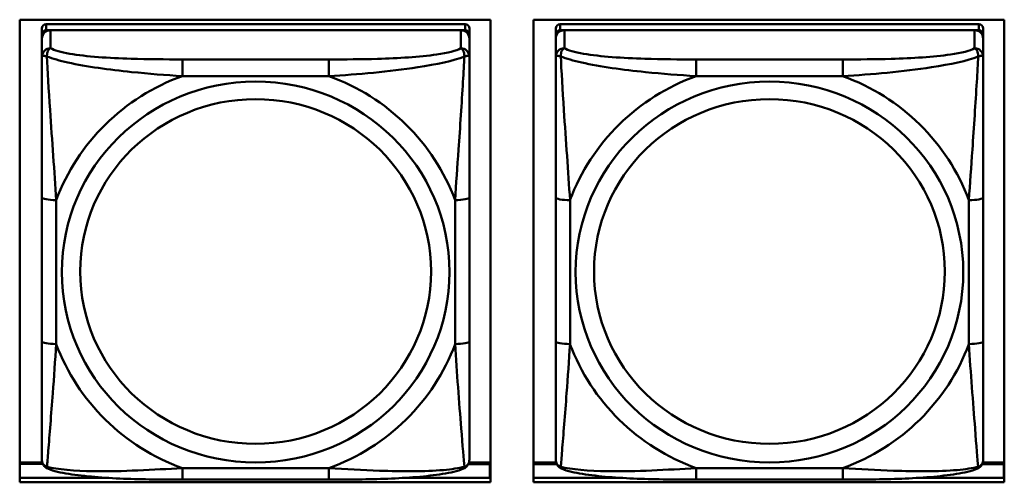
# Model space of a CAD drawing. Header units: inches. Extents: x 7.7 to 68.4, y -5.1 to 39.9.
# Tile 98 of 172: x 49.3 to 50.6, y 16.8 to 17.4. Entities that reach past the tile are written whole.
import ezdxf

# ---------------------------------------------------------------- set-up
doc = ezdxf.new("R2010")
doc.units = ezdxf.units.IN
doc.header["$MEASUREMENT"] = 0
doc.layers.add('Visible Edges(ROSSANSI)', color=7, linetype='Continuous', lineweight=50)
doc.layers.add('Visible Tangent Edges(ROSSANSI)', color=7, linetype='Continuous', lineweight=50)

msp = doc.modelspace()

# ---------------------------------------------------------------- linework, layer by layer
at = {"layer": 'Visible Edges(ROSSANSI)'}
for p, q in [((49.2861, 16.7774), (49.2861, 17.4162)), ((49.2861, 17.4162), (49.9366, 17.4162)), ((49.9366, 17.4162), (49.9366, 16.7774)), ((49.9961, 16.7774), (49.9961, 17.4162)), ((49.9961, 17.4162), (50.6466, 17.4162)), ((50.6466, 17.4162), (50.6466, 16.7774)), ((49.9015, 17.4099), (49.3228, 17.41)), ((49.3228, 17.4017), (49.9015, 17.4017)), ((49.8956, 17.4017), (49.3287, 17.4017)), ((49.9074, 17.3959), (49.9074, 17.4041)), ((50.6115, 17.4099), (50.0328, 17.4099)), ((50.0328, 17.4017), (50.6115, 17.4017)), ((50.6056, 17.4017), (50.0387, 17.4017)), ((50.6174, 17.3959), (50.6174, 17.4041)), ((49.3168, 16.8277), (49.3168, 17.3959)), ((49.3168, 17.3901), (49.3168, 16.8335)), ((49.9074, 17.3959), (49.9074, 17.3901)), ((49.9074, 17.3652), (49.9074, 17.3901)), ((50.0268, 16.8277), (50.0268, 17.3959)), ((50.0268, 17.3901), (50.0268, 16.8335)), ((50.6174, 17.3959), (50.6174, 17.3901)), ((50.6174, 17.3652), (50.6174, 17.3901)), ((49.9074, 16.9721), (49.9074, 17.1708)), ((50.6174, 16.9721), (50.6174, 17.1707)), ((49.3168, 16.8335), (49.3168, 16.836)), ((49.3168, 16.8086), (49.3168, 16.8335)), ((50.0268, 16.8335), (50.0268, 16.8359)), ((50.0268, 16.8086), (50.0268, 16.8335)), ((49.3173, 16.805), (49.2861, 16.805)), ((49.9366, 16.805), (49.9069, 16.805)), ((50.0273, 16.805), (49.9961, 16.805)), ((50.6466, 16.805), (50.6169, 16.805)), ((49.2861, 16.8028), (49.3181, 16.8028)), ((49.9061, 16.8027), (49.9359, 16.8027)), ((49.9359, 16.8027), (49.9359, 16.7837)), ((49.9366, 16.7949), (49.9359, 16.7949)), ((49.9961, 16.8027), (50.0281, 16.8027)), ((50.6161, 16.8027), (50.6459, 16.8027)), ((50.6459, 16.8027), (50.6459, 16.7837)), ((50.6466, 16.7949), (50.6459, 16.7949)), ((49.4042, 16.7838), (49.2861, 16.7838)), ((49.2861, 16.7835), (49.408, 16.7835)), ((49.9366, 16.7774), (49.2861, 16.7774)), ((49.7133, 16.7812), (49.511, 16.7812)), ((49.8164, 16.7835), (49.9366, 16.7835)), ((49.9359, 16.7837), (49.82, 16.7837)), ((49.9359, 16.7837), (49.9359, 16.7835)), ((50.1142, 16.7837), (49.9961, 16.7837)), ((49.9961, 16.7835), (50.1177, 16.7835)), ((50.6466, 16.7774), (49.9961, 16.7774)), ((50.4233, 16.7812), (50.221, 16.7812)), ((50.5267, 16.7835), (50.6466, 16.7835)), ((50.6459, 16.7837), (50.53, 16.7837)), ((50.6459, 16.7837), (50.6459, 16.7835))]:
    msp.add_line(p, q, dxfattribs=at)
for centre, major_axis, start_param, end_param in [((49.3228, 17.4042), (-0.00591, 0), 4.712366, 6.283162), ((49.3228, 17.3959), (-0.00591, 0), 4.712366, 6.283162), ((49.3287, 17.3901), (-0.0118, 0), 4.712366, 6.283162), ((49.8956, 17.3901), (0.0118, 0), 6.283162, 7.853958), ((49.9015, 17.4041), (0.00591, 0), 6.283162, 7.853958), ((49.9015, 17.3959), (0.00591, 0), 6.283162, 7.853958), ((50.0328, 17.4041), (-0.00591, 0), 4.712366, 6.283162), ((50.0328, 17.3959), (-0.00591, 0), 4.712366, 6.283162), ((50.0387, 17.3901), (-0.0118, 0), 4.712366, 6.283162), ((50.6056, 17.3901), (0.0118, 0), 6.283162, 7.853958), ((50.6115, 17.4041), (0.00591, 0), 6.283162, 7.853958), ((50.6115, 17.3959), (0.00591, 0), 6.283162, 7.853958)]:
    msp.add_ellipse(centre, major_axis=major_axis, ratio=0.981793, start_param=start_param, end_param=end_param, dxfattribs=at)
for points, knots in [([(49.9074, 17.3652), (49.9074, 17.3612), (49.9074, 17.356), (49.9074, 17.3431), (49.9074, 17.335), (49.9074, 17.3155), (49.9074, 17.3037), (49.9074, 17.2776), (49.9074, 17.2634), (49.9074, 17.235), (49.9074, 17.2208), (49.9074, 17.1947), (49.9074, 17.1826), (49.9074, 17.1708)], [-0.7963813, -0.7963813, -0.7963813, -0.7963813, -0.7327374, -0.7327374, -0.6587673, -0.6587673, -0.5649326, -0.5649326, -0.4570471, -0.4570471, -0.3491616, -0.3491616, -0.2569537, -0.2569537, -0.2569537, -0.2569537]), ([(50.6174, 17.3652), (50.6174, 17.3612), (50.6174, 17.356), (50.6174, 17.3431), (50.6174, 17.335), (50.6174, 17.3154), (50.6174, 17.3037), (50.6174, 17.2776), (50.6174, 17.2634), (50.6174, 17.235), (50.6174, 17.2208), (50.6174, 17.1946), (50.6174, 17.1826), (50.6174, 17.1707)], [-0.7963813, -0.7963813, -0.7963813, -0.7963813, -0.7327374, -0.7327374, -0.6587673, -0.6587673, -0.5649326, -0.5649326, -0.4570471, -0.4570471, -0.3491616, -0.3491616, -0.2569537, -0.2569537, -0.2569537, -0.2569537]), ([(49.9074, 16.9721), (49.9074, 16.9582), (49.9074, 16.9443), (49.9074, 16.9168), (49.9074, 16.9033), (49.9074, 16.8774), (49.9074, 16.8648), (49.9074, 16.8419), (49.9074, 16.8316), (49.9074, 16.8174), (49.9074, 16.8127), (49.9074, 16.8095), (49.9074, 16.809), (49.9074, 16.8086)], [0.2569517, 0.2569517, 0.2569517, 0.2569517, 0.3649254, 0.3649254, 0.472899, 0.472899, 0.5808726, 0.5808726, 0.6888463, 0.6888463, 0.7733641, 0.7733641, 0.7968199, 0.7968199, 0.7968199, 0.7968199]), ([(50.6174, 16.9721), (50.6174, 16.9582), (50.6174, 16.9443), (50.6174, 16.9168), (50.6174, 16.9033), (50.6174, 16.8774), (50.6174, 16.8647), (50.6174, 16.8419), (50.6174, 16.8316), (50.6174, 16.8174), (50.6174, 16.8127), (50.6174, 16.8095), (50.6174, 16.8089), (50.6174, 16.8086)], [0.2569517, 0.2569517, 0.2569517, 0.2569517, 0.3649254, 0.3649254, 0.472899, 0.472899, 0.5808726, 0.5808726, 0.6888463, 0.6888463, 0.7733641, 0.7733641, 0.7968199, 0.7968199, 0.7968199, 0.7968199]), ([(49.3249, 16.7963), (49.3238, 16.7968), (49.3227, 16.7974), (49.3208, 16.7989), (49.3199, 16.7999), (49.3185, 16.8018), (49.318, 16.8028), (49.3173, 16.8047), (49.3171, 16.8056), (49.3169, 16.8072), (49.3168, 16.808), (49.3168, 16.8086)], [0.02510758, 0.02510758, 0.02510758, 0.02510758, 0.03074015, 0.03074015, 0.03637271, 0.03637271, 0.04200527, 0.04200527, 0.04763784, 0.04763784, 0.0532704, 0.0532704, 0.0532704, 0.0532704]), ([(49.8994, 16.7963), (49.9004, 16.7967), (49.9015, 16.7974), (49.9035, 16.7989), (49.9043, 16.7999), (49.9057, 16.8018), (49.9062, 16.8028), (49.9069, 16.8047), (49.9071, 16.8056), (49.9073, 16.8072), (49.9074, 16.8079), (49.9074, 16.8086)], [0.0251072, 0.0251072, 0.0251072, 0.0251072, 0.03073932, 0.03073932, 0.03637143, 0.03637143, 0.04200355, 0.04200355, 0.04763567, 0.04763567, 0.05326779, 0.05326779, 0.05326779, 0.05326779]), ([(50.0349, 16.7963), (50.0338, 16.7967), (50.0327, 16.7974), (50.0308, 16.7989), (50.0299, 16.7999), (50.0285, 16.8018), (50.028, 16.8028), (50.0273, 16.8047), (50.0271, 16.8056), (50.0269, 16.8072), (50.0268, 16.8079), (50.0268, 16.8086)], [0.02510758, 0.02510758, 0.02510758, 0.02510758, 0.03074015, 0.03074015, 0.03637271, 0.03637271, 0.04200527, 0.04200527, 0.04763784, 0.04763784, 0.0532704, 0.0532704, 0.0532704, 0.0532704]), ([(50.6094, 16.7963), (50.6104, 16.7967), (50.6115, 16.7973), (50.6135, 16.7989), (50.6143, 16.7998), (50.6157, 16.8018), (50.6162, 16.8028), (50.6169, 16.8047), (50.6171, 16.8056), (50.6173, 16.8072), (50.6174, 16.8079), (50.6174, 16.8086)], [0.0251072, 0.0251072, 0.0251072, 0.0251072, 0.03073932, 0.03073932, 0.03637143, 0.03637143, 0.04200355, 0.04200355, 0.04763567, 0.04763567, 0.05326779, 0.05326779, 0.05326779, 0.05326779]), ([(49.511, 16.7812), (49.4974, 16.7812), (49.4838, 16.7813), (49.4565, 16.7816), (49.4429, 16.7819), (49.416, 16.783), (49.4027, 16.7837), (49.3771, 16.7859), (49.3649, 16.7872), (49.3428, 16.7908), (49.3333, 16.7928), (49.3249, 16.7963)], [0.2569517, 0.2569517, 0.2569517, 0.2569517, 0.3597049, 0.3597049, 0.4624581, 0.4624581, 0.5652113, 0.5652113, 0.6679645, 0.6679645, 0.7707177, 0.7707177, 0.7707177, 0.7707177]), ([(49.8994, 16.7963), (49.8909, 16.7928), (49.8814, 16.7908), (49.8594, 16.7872), (49.8472, 16.7858), (49.8215, 16.7837), (49.8082, 16.783), (49.7814, 16.7819), (49.7678, 16.7816), (49.7405, 16.7812), (49.7268, 16.7812), (49.7133, 16.7812)], [-0.7703503, -0.7703503, -0.7703503, -0.7703503, -0.667671, -0.667671, -0.5649917, -0.5649917, -0.4623124, -0.4623124, -0.3596331, -0.3596331, -0.2569537, -0.2569537, -0.2569537, -0.2569537]), ([(50.221, 16.7812), (50.2074, 16.7812), (50.1938, 16.7812), (50.1665, 16.7816), (50.1529, 16.7819), (50.126, 16.783), (50.1127, 16.7837), (50.0871, 16.7858), (50.0749, 16.7872), (50.0528, 16.7908), (50.0433, 16.7928), (50.0349, 16.7963)], [0.2569517, 0.2569517, 0.2569517, 0.2569517, 0.3597049, 0.3597049, 0.4624581, 0.4624581, 0.5652113, 0.5652113, 0.6679645, 0.6679645, 0.7707177, 0.7707177, 0.7707177, 0.7707177]), ([(50.6094, 16.7963), (50.6009, 16.7928), (50.5914, 16.7908), (50.5694, 16.7872), (50.5572, 16.7858), (50.5315, 16.7837), (50.5182, 16.783), (50.4914, 16.7819), (50.4778, 16.7816), (50.4505, 16.7812), (50.4368, 16.7812), (50.4233, 16.7812)], [-0.7703503, -0.7703503, -0.7703503, -0.7703503, -0.667671, -0.667671, -0.5649917, -0.5649917, -0.4623124, -0.4623124, -0.3596331, -0.3596331, -0.2569537, -0.2569537, -0.2569537, -0.2569537])]:
    msp.add_open_spline(points, degree=3, knots=knots, dxfattribs=at)
at = {"layer": 'Visible Tangent Edges(ROSSANSI)'}
for p, q in [((49.3168, 17.4042), (49.3168, 17.3959)), ((49.3228, 17.4017), (49.3228, 17.41)), ((49.3287, 17.3768), (49.3287, 17.4017)), ((49.8956, 17.4017), (49.8956, 17.3768)), ((49.9015, 17.4099), (49.9015, 17.4017)), ((50.0268, 17.4041), (50.0268, 17.3959)), ((50.0328, 17.4017), (50.0328, 17.4099)), ((50.0387, 17.3768), (50.0387, 17.4017)), ((50.6056, 17.4017), (50.6056, 17.3768)), ((50.6115, 17.4099), (50.6115, 17.4017)), ((49.3168, 17.3901), (49.3168, 17.3652)), ((50.0268, 17.3901), (50.0268, 17.3652)), ((49.7133, 17.3613), (49.511, 17.3614)), ((50.4233, 17.3613), (50.221, 17.3613)), ((49.511, 17.3383), (49.7133, 17.3383)), ((50.221, 17.3383), (50.4233, 17.3383)), ((49.3168, 17.1708), (49.3168, 16.9721)), ((50.0268, 17.1707), (50.0268, 16.9721)), ((49.3365, 16.9684), (49.3365, 17.167)), ((49.8877, 17.167), (49.8877, 16.9684)), ((50.0465, 16.9684), (50.0465, 17.167)), ((50.5977, 17.167), (50.5977, 16.9684)), ((49.7133, 16.7971), (49.511, 16.7971)), ((50.4233, 16.7971), (50.221, 16.7971))]:
    msp.add_line(p, q, dxfattribs=at)
for centre, major_axis, ratio, start_param, end_param in [((49.3287, 17.3652), (-0.0118, 0), 0.981793, 4.712366, 6.283162), ((49.8956, 17.3652), (0.0118, 0), 0.981793, 6.283162, 7.853958), ((50.0387, 17.3652), (-0.0118, 0), 0.981793, 4.712366, 6.283162), ((50.6056, 17.3652), (0.0118, 0), 0.981793, 6.283162, 7.853958), ((49.511, 17.342), (0, 0.0197), 0.00001, 4.521276, 6.092082), ((49.7133, 17.342), (0, 0.0197), 0.00001, 4.521275, 6.092071), ((50.221, 17.342), (0, 0.0197), 0.00001, 4.521276, 6.092082), ((50.4233, 17.342), (0, 0.0197), 0.00001, 4.521275, 6.092071), ((49.6121, 17.0677), (-0.2936, 0), 0.981793, 5.064132, 5.931395), ((49.6121, 17.0677), (0.2936, 0), 0.981793, 0.351743, 1.219006), ((50.3221, 17.0677), (-0.2936, 0), 0.981793, 5.064132, 5.931395), ((50.3221, 17.0677), (0.2936, 0), 0.981793, 0.351743, 1.219006), ((49.3365, 17.1708), (-0.0197, 0), 0.189952, 0.000005, 1.570801), ((49.8877, 17.1708), (0.0197, 0), 0.189952, 4.712393, 6.28319), ((50.0465, 17.1707), (-0.0197, 0), 0.189952, 0.000005, 1.570801), ((50.5977, 17.1707), (0.0197, 0), 0.189952, 4.712393, 6.28319), ((49.3365, 16.9721), (-0.0197, 0), 0.189952, 0.000005, 1.570801), ((49.6121, 17.0677), (-0.2936, 0), 0.981793, 0.351743, 1.219006), ((49.6121, 17.0677), (0.2936, 0), 0.981793, 5.064132, 5.931395), ((49.8877, 16.9721), (0.0197, 0), 0.189952, 4.712393, 6.28319), ((50.0465, 16.9721), (-0.0197, 0), 0.189952, 0.000005, 1.570801), ((50.3221, 17.0677), (-0.2936, 0), 0.981793, 0.351743, 1.219006), ((50.3221, 17.0677), (0.2936, 0), 0.981793, 5.064132, 5.931395), ((50.5977, 16.9721), (0.0197, 0), 0.189952, 4.712393, 6.28319), ((49.511, 16.8009), (0, -0.0197), 0.00001, 6.283185, 7.662868), ((49.7133, 16.8009), (0, -0.0197), 0.00001, 6.283185, 7.662868), ((50.221, 16.8009), (0, -0.0197), 0.00001, 6.283183, 7.662868), ((50.4233, 16.8009), (0, -0.0197), 0.00001, 6.283185, 7.662868)]:
    msp.add_ellipse(centre, major_axis=major_axis, ratio=ratio, start_param=start_param, end_param=end_param, dxfattribs=at)
for centre, major_axis in [((49.6121, 17.0677), (-0.2678, 0)), ((50.3221, 17.0677), (-0.2678, 0)), ((49.6121, 17.0685), (-0.2424, 0)), ((50.3221, 17.0685), (-0.2424, 0))]:
    msp.add_ellipse(centre, major_axis=major_axis, ratio=0.981793, dxfattribs=at)
for points, knots in [([(49.3237, 17.3653), (49.3237, 17.3664), (49.3237, 17.3674), (49.324, 17.3695), (49.3242, 17.3704), (49.3246, 17.3719), (49.3248, 17.3724), (49.3251, 17.3731), (49.3253, 17.3733), (49.3256, 17.3739), (49.3258, 17.3742), (49.3264, 17.375), (49.3267, 17.3754), (49.3276, 17.3762), (49.3281, 17.3766), (49.3287, 17.3768)], [-0.00023197, -0.00023197, -0.00023197, -0.00023197, 0.00913095, 0.00913095, 0.01983142, 0.01983142, 0.02651922, 0.02651922, 0.02986312, 0.02986312, 0.03521335, 0.03521335, 0.04377373, 0.04377373, 0.0532704, 0.0532704, 0.0532704, 0.0532704]), ([(49.511, 17.3614), (49.4873, 17.3614), (49.4633, 17.3615), (49.44, 17.3623), (49.4093, 17.3632), (49.3784, 17.3652), (49.3552, 17.3692), (49.3431, 17.3713), (49.3335, 17.3739), (49.3287, 17.3768)], [0.2569537, 0.2569537, 0.2569537, 0.2569537, 0.4371919, 0.4371919, 0.4371919, 0.6739428, 0.6739428, 0.6739428, 0.7963818, 0.7963818, 0.7963818, 0.7963818]), ([(49.8956, 17.3768), (49.8899, 17.3733), (49.8774, 17.3703), (49.8622, 17.3681), (49.8387, 17.3647), (49.8096, 17.363), (49.7805, 17.3621), (49.7583, 17.3615), (49.7357, 17.3613), (49.7133, 17.3613)], [-0.7968224, -0.7968224, -0.7968224, -0.7968224, -0.6514613, -0.6514613, -0.6514613, -0.427691, -0.427691, -0.427691, -0.2569517, -0.2569517, -0.2569517, -0.2569517]), ([(49.8956, 17.3768), (49.8961, 17.3765), (49.8966, 17.3762), (49.8975, 17.3754), (49.8979, 17.375), (49.8985, 17.3742), (49.8987, 17.3739), (49.899, 17.3733), (49.8991, 17.3731), (49.8994, 17.3724), (49.8996, 17.3719), (49.9001, 17.3704), (49.9003, 17.3694), (49.9005, 17.3674), (49.9006, 17.3664), (49.9005, 17.3653)], [-0.0532704, -0.0532704, -0.0532704, -0.0532704, -0.04377373, -0.04377373, -0.03521335, -0.03521335, -0.02986312, -0.02986312, -0.02651922, -0.02651922, -0.01983142, -0.01983142, -0.00913095, -0.00913095, 0.00023197, 0.00023197, 0.00023197, 0.00023197]), ([(50.0337, 17.3653), (50.0337, 17.3664), (50.0337, 17.3674), (50.034, 17.3694), (50.0342, 17.3704), (50.0346, 17.3719), (50.0348, 17.3724), (50.0351, 17.3731), (50.0353, 17.3733), (50.0356, 17.3739), (50.0358, 17.3742), (50.0364, 17.375), (50.0367, 17.3754), (50.0376, 17.3762), (50.0381, 17.3765), (50.0387, 17.3768)], [-0.00023197, -0.00023197, -0.00023197, -0.00023197, 0.00913095, 0.00913095, 0.01983142, 0.01983142, 0.02651922, 0.02651922, 0.02986312, 0.02986312, 0.03521335, 0.03521335, 0.04377373, 0.04377373, 0.0532704, 0.0532704, 0.0532704, 0.0532704]), ([(50.221, 17.3613), (50.1973, 17.3613), (50.1733, 17.3615), (50.15, 17.3623), (50.1193, 17.3632), (50.0884, 17.3652), (50.0652, 17.3692), (50.0531, 17.3713), (50.0435, 17.3739), (50.0387, 17.3768)], [0.2569537, 0.2569537, 0.2569537, 0.2569537, 0.4371919, 0.4371919, 0.4371919, 0.6739428, 0.6739428, 0.6739428, 0.7963818, 0.7963818, 0.7963818, 0.7963818]), ([(50.6056, 17.3768), (50.5999, 17.3733), (50.5874, 17.3703), (50.5722, 17.3681), (50.5487, 17.3647), (50.5196, 17.363), (50.4905, 17.3621), (50.4683, 17.3615), (50.4457, 17.3613), (50.4233, 17.3613)], [-0.7968224, -0.7968224, -0.7968224, -0.7968224, -0.6514613, -0.6514613, -0.6514613, -0.427691, -0.427691, -0.427691, -0.2569517, -0.2569517, -0.2569517, -0.2569517]), ([(50.6056, 17.3768), (50.6061, 17.3765), (50.6066, 17.3762), (50.6075, 17.3754), (50.6079, 17.375), (50.6085, 17.3742), (50.6087, 17.3739), (50.609, 17.3733), (50.6091, 17.3731), (50.6094, 17.3724), (50.6096, 17.3718), (50.6101, 17.3704), (50.6103, 17.3694), (50.6105, 17.3674), (50.6106, 17.3664), (50.6105, 17.3653)], [-0.0532704, -0.0532704, -0.0532704, -0.0532704, -0.04377373, -0.04377373, -0.03521335, -0.03521335, -0.02986312, -0.02986312, -0.02651922, -0.02651922, -0.01983142, -0.01983142, -0.00913095, -0.00913095, 0.00023197, 0.00023197, 0.00023197, 0.00023197]), ([(49.3168, 17.3652), (49.3168, 17.3561), (49.3168, 17.3409), (49.3168, 17.3237), (49.3168, 17.2973), (49.3168, 17.267), (49.3168, 17.2376), (49.3168, 17.2152), (49.3168, 17.1928), (49.3168, 17.1708)], [-0.7968224, -0.7968224, -0.7968224, -0.7968224, -0.6514613, -0.6514613, -0.6514613, -0.427691, -0.427691, -0.427691, -0.2569517, -0.2569517, -0.2569517, -0.2569517]), ([(49.3168, 17.3652), (49.3168, 17.3655), (49.3169, 17.3657), (49.3172, 17.366), (49.3174, 17.3662), (49.3177, 17.3663), (49.3179, 17.3664), (49.3182, 17.3664), (49.3183, 17.3664), (49.3188, 17.3665), (49.3191, 17.3664), (49.32, 17.3663), (49.3207, 17.3662), (49.3221, 17.3658), (49.3229, 17.3656), (49.3237, 17.3653)], [-0.0532704, -0.0532704, -0.0532704, -0.0532704, -0.04377373, -0.04377373, -0.03521335, -0.03521335, -0.02986312, -0.02986312, -0.02651922, -0.02651922, -0.01983142, -0.01983142, -0.00913095, -0.00913095, 0.00023197, 0.00023197, 0.00023197, 0.00023197]), ([(49.3237, 17.3653), (49.3314, 17.3624), (49.3414, 17.3595), (49.3784, 17.3513), (49.4101, 17.3471), (49.4644, 17.3415), (49.4876, 17.3396), (49.511, 17.3383)], [-0.7478145, -0.7478145, -0.7478145, -0.7478145, -0.6493253, -0.6493253, -0.427691, -0.427691, -0.2569537, -0.2569537, -0.2569537, -0.2569537]), ([(49.3365, 17.167), (49.3341, 17.2067), (49.3308, 17.2489), (49.3262, 17.3189), (49.3246, 17.3463), (49.3237, 17.3653)], [0.2569517, 0.2569517, 0.2569517, 0.2569517, 0.5559983, 0.5559983, 0.7482818, 0.7482818, 0.7482818, 0.7482818]), ([(49.7133, 17.3383), (49.7538, 17.3406), (49.7961, 17.3444), (49.8618, 17.3544), (49.8862, 17.3595), (49.9005, 17.3653)], [0.2569517, 0.2569517, 0.2569517, 0.2569517, 0.5559983, 0.5559983, 0.7482818, 0.7482818, 0.7482818, 0.7482818]), ([(49.9005, 17.3653), (49.9001, 17.3553), (49.8994, 17.3433), (49.8969, 17.3012), (49.8947, 17.268), (49.8908, 17.213), (49.8891, 17.1899), (49.8877, 17.167)], [-0.7478145, -0.7478145, -0.7478145, -0.7478145, -0.6493253, -0.6493253, -0.427691, -0.427691, -0.2569537, -0.2569537, -0.2569537, -0.2569537]), ([(49.9005, 17.3653), (49.9014, 17.3656), (49.9021, 17.3658), (49.9036, 17.3662), (49.9043, 17.3663), (49.9052, 17.3664), (49.9055, 17.3664), (49.9059, 17.3664), (49.906, 17.3664), (49.9064, 17.3664), (49.9065, 17.3663), (49.9069, 17.3662), (49.9071, 17.366), (49.9073, 17.3657), (49.9074, 17.3655), (49.9074, 17.3652)], [-0.00023197, -0.00023197, -0.00023197, -0.00023197, 0.00913095, 0.00913095, 0.01983142, 0.01983142, 0.02651922, 0.02651922, 0.02986312, 0.02986312, 0.03521335, 0.03521335, 0.04377373, 0.04377373, 0.0532704, 0.0532704, 0.0532704, 0.0532704]), ([(50.0268, 17.3652), (50.0268, 17.3561), (50.0268, 17.3408), (50.0268, 17.3237), (50.0268, 17.2973), (50.0268, 17.267), (50.0268, 17.2376), (50.0268, 17.2151), (50.0268, 17.1927), (50.0268, 17.1707)], [-0.7968224, -0.7968224, -0.7968224, -0.7968224, -0.6514613, -0.6514613, -0.6514613, -0.427691, -0.427691, -0.427691, -0.2569517, -0.2569517, -0.2569517, -0.2569517]), ([(50.0268, 17.3652), (50.0268, 17.3655), (50.0269, 17.3657), (50.0272, 17.366), (50.0274, 17.3662), (50.0277, 17.3663), (50.0279, 17.3664), (50.0282, 17.3664), (50.0283, 17.3664), (50.0288, 17.3664), (50.0291, 17.3664), (50.03, 17.3663), (50.0307, 17.3662), (50.0321, 17.3658), (50.0329, 17.3656), (50.0337, 17.3653)], [-0.0532704, -0.0532704, -0.0532704, -0.0532704, -0.04377373, -0.04377373, -0.03521335, -0.03521335, -0.02986312, -0.02986312, -0.02651922, -0.02651922, -0.01983142, -0.01983142, -0.00913095, -0.00913095, 0.00023197, 0.00023197, 0.00023197, 0.00023197]), ([(50.0337, 17.3653), (50.0414, 17.3624), (50.0514, 17.3595), (50.0884, 17.3513), (50.1201, 17.347), (50.1744, 17.3414), (50.1976, 17.3396), (50.221, 17.3383)], [-0.7478145, -0.7478145, -0.7478145, -0.7478145, -0.6493253, -0.6493253, -0.427691, -0.427691, -0.2569537, -0.2569537, -0.2569537, -0.2569537]), ([(50.0465, 17.167), (50.0441, 17.2067), (50.0408, 17.2489), (50.0362, 17.3188), (50.0346, 17.3463), (50.0337, 17.3653)], [0.2569517, 0.2569517, 0.2569517, 0.2569517, 0.5559983, 0.5559983, 0.7482818, 0.7482818, 0.7482818, 0.7482818]), ([(50.4233, 17.3383), (50.4638, 17.3406), (50.5061, 17.3444), (50.5718, 17.3544), (50.5962, 17.3595), (50.6105, 17.3653)], [0.2569517, 0.2569517, 0.2569517, 0.2569517, 0.5559983, 0.5559983, 0.7482818, 0.7482818, 0.7482818, 0.7482818]), ([(50.6105, 17.3653), (50.6101, 17.3553), (50.6094, 17.3432), (50.6069, 17.3011), (50.6047, 17.268), (50.6008, 17.2129), (50.5991, 17.1899), (50.5977, 17.167)], [-0.7478145, -0.7478145, -0.7478145, -0.7478145, -0.6493253, -0.6493253, -0.427691, -0.427691, -0.2569537, -0.2569537, -0.2569537, -0.2569537]), ([(50.6105, 17.3653), (50.6114, 17.3656), (50.6121, 17.3658), (50.6136, 17.3662), (50.6143, 17.3663), (50.6152, 17.3664), (50.6155, 17.3664), (50.6159, 17.3664), (50.616, 17.3664), (50.6164, 17.3663), (50.6165, 17.3663), (50.6169, 17.3661), (50.6171, 17.366), (50.6173, 17.3657), (50.6174, 17.3655), (50.6174, 17.3652)], [-0.00023197, -0.00023197, -0.00023197, -0.00023197, 0.00913095, 0.00913095, 0.01983142, 0.01983142, 0.02651922, 0.02651922, 0.02986312, 0.02986312, 0.03521335, 0.03521335, 0.04377373, 0.04377373, 0.0532704, 0.0532704, 0.0532704, 0.0532704]), ([(49.3168, 16.9721), (49.3168, 16.9489), (49.3168, 16.9255), (49.3168, 16.9033), (49.3168, 16.8742), (49.3168, 16.8459), (49.3168, 16.827), (49.3168, 16.8173), (49.3168, 16.8105), (49.3168, 16.8086)], [0.2569537, 0.2569537, 0.2569537, 0.2569537, 0.4371919, 0.4371919, 0.4371919, 0.6739428, 0.6739428, 0.6739428, 0.7963818, 0.7963818, 0.7963818, 0.7963818]), ([(49.3237, 16.799), (49.3242, 16.804), (49.3248, 16.8116), (49.3273, 16.8422), (49.3296, 16.8713), (49.3335, 16.9228), (49.3351, 16.9454), (49.3365, 16.9684)], [-0.7478145, -0.7478145, -0.7478145, -0.7478145, -0.6493253, -0.6493253, -0.427691, -0.427691, -0.2569537, -0.2569537, -0.2569537, -0.2569537]), ([(49.8877, 16.9684), (49.8901, 16.9286), (49.8934, 16.8876), (49.898, 16.8287), (49.8996, 16.8082), (49.9005, 16.799)], [0.2569517, 0.2569517, 0.2569517, 0.2569517, 0.5559983, 0.5559983, 0.7482818, 0.7482818, 0.7482818, 0.7482818]), ([(50.0268, 16.9721), (50.0268, 16.9489), (50.0268, 16.9255), (50.0268, 16.9033), (50.0268, 16.8742), (50.0268, 16.8459), (50.0268, 16.827), (50.0268, 16.8173), (50.0268, 16.8104), (50.0268, 16.8086)], [0.2569537, 0.2569537, 0.2569537, 0.2569537, 0.4371919, 0.4371919, 0.4371919, 0.6739428, 0.6739428, 0.6739428, 0.7963818, 0.7963818, 0.7963818, 0.7963818]), ([(50.0337, 16.799), (50.0342, 16.804), (50.0348, 16.8116), (50.0373, 16.8422), (50.0396, 16.8713), (50.0435, 16.9228), (50.0451, 16.9454), (50.0465, 16.9684)], [-0.7478145, -0.7478145, -0.7478145, -0.7478145, -0.6493253, -0.6493253, -0.427691, -0.427691, -0.2569537, -0.2569537, -0.2569537, -0.2569537]), ([(50.5977, 16.9684), (50.6001, 16.9286), (50.6034, 16.8876), (50.608, 16.8286), (50.6096, 16.8082), (50.6105, 16.7989)], [0.2569517, 0.2569517, 0.2569517, 0.2569517, 0.5559983, 0.5559983, 0.7482818, 0.7482818, 0.7482818, 0.7482818]), ([(49.3237, 16.799), (49.3229, 16.7992), (49.3221, 16.7996), (49.3207, 16.8004), (49.32, 16.8009), (49.3191, 16.8019), (49.3188, 16.8023), (49.3183, 16.8029), (49.3182, 16.8031), (49.3179, 16.8037), (49.3177, 16.804), (49.3173, 16.805), (49.3172, 16.8057), (49.3169, 16.8071), (49.3168, 16.8078), (49.3168, 16.8086)], [-0.00023197, -0.00023197, -0.00023197, -0.00023197, 0.00913095, 0.00913095, 0.01983142, 0.01983142, 0.02651922, 0.02651922, 0.02986312, 0.02986312, 0.03521335, 0.03521335, 0.04377373, 0.04377373, 0.0532704, 0.0532704, 0.0532704, 0.0532704]), ([(49.9074, 16.8086), (49.9074, 16.8078), (49.9073, 16.807), (49.9071, 16.8056), (49.9069, 16.805), (49.9065, 16.804), (49.9063, 16.8037), (49.906, 16.8031), (49.9059, 16.8029), (49.9055, 16.8023), (49.9052, 16.8019), (49.9042, 16.8009), (49.9036, 16.8004), (49.9021, 16.7995), (49.9014, 16.7992), (49.9005, 16.799)], [-0.05326779, -0.05326779, -0.05326779, -0.05326779, -0.04377373, -0.04377373, -0.03521335, -0.03521335, -0.02986312, -0.02986312, -0.02651922, -0.02651922, -0.01983142, -0.01983142, -0.00913095, -0.00913095, 0.00023197, 0.00023197, 0.00023197, 0.00023197]), ([(50.0337, 16.799), (50.0329, 16.7992), (50.0321, 16.7995), (50.0307, 16.8004), (50.03, 16.8009), (50.0291, 16.8019), (50.0288, 16.8023), (50.0283, 16.8029), (50.0282, 16.8031), (50.0279, 16.8037), (50.0277, 16.804), (50.0273, 16.805), (50.0272, 16.8056), (50.0269, 16.807), (50.0268, 16.8078), (50.0268, 16.8086)], [-0.00023197, -0.00023197, -0.00023197, -0.00023197, 0.00913095, 0.00913095, 0.01983142, 0.01983142, 0.02651922, 0.02651922, 0.02986312, 0.02986312, 0.03521335, 0.03521335, 0.04377373, 0.04377373, 0.0532704, 0.0532704, 0.0532704, 0.0532704]), ([(50.6174, 16.8086), (50.6174, 16.8078), (50.6173, 16.807), (50.6171, 16.8056), (50.6169, 16.805), (50.6165, 16.804), (50.6163, 16.8037), (50.616, 16.8031), (50.6159, 16.8029), (50.6155, 16.8022), (50.6152, 16.8018), (50.6142, 16.8009), (50.6136, 16.8004), (50.6121, 16.7995), (50.6114, 16.7992), (50.6105, 16.7989)], [-0.05326779, -0.05326779, -0.05326779, -0.05326779, -0.04377373, -0.04377373, -0.03521335, -0.03521335, -0.02986312, -0.02986312, -0.02651922, -0.02651922, -0.01983142, -0.01983142, -0.00913095, -0.00913095, 0.00023197, 0.00023197, 0.00023197, 0.00023197]), ([(49.3249, 16.7963), (49.3247, 16.7964), (49.3246, 16.7965), (49.3242, 16.7968), (49.324, 16.7971), (49.3237, 16.798), (49.3237, 16.7984), (49.3237, 16.799)], [-0.02510758, -0.02510758, -0.02510758, -0.02510758, -0.01983142, -0.01983142, -0.00913095, -0.00913095, 0.00023197, 0.00023197, 0.00023197, 0.00023197]), ([(49.511, 16.7971), (49.4705, 16.7948), (49.4281, 16.7921), (49.3625, 16.7931), (49.338, 16.795), (49.3237, 16.799)], [0.2569517, 0.2569517, 0.2569517, 0.2569517, 0.5559983, 0.5559983, 0.7482818, 0.7482818, 0.7482818, 0.7482818]), ([(49.9005, 16.799), (49.8929, 16.797), (49.8829, 16.7954), (49.8458, 16.7921), (49.8141, 16.7923), (49.7599, 16.7943), (49.7366, 16.7957), (49.7133, 16.7971)], [-0.7478145, -0.7478145, -0.7478145, -0.7478145, -0.6493253, -0.6493253, -0.427691, -0.427691, -0.2569537, -0.2569537, -0.2569537, -0.2569537]), ([(49.9005, 16.799), (49.9006, 16.7984), (49.9005, 16.7979), (49.9003, 16.7971), (49.9001, 16.7968), (49.8997, 16.7965), (49.8995, 16.7964), (49.8994, 16.7963)], [-0.00023197, -0.00023197, -0.00023197, -0.00023197, 0.00913095, 0.00913095, 0.01983142, 0.01983142, 0.0251072, 0.0251072, 0.0251072, 0.0251072]), ([(50.0349, 16.7963), (50.0347, 16.7964), (50.0346, 16.7965), (50.0342, 16.7968), (50.034, 16.7971), (50.0337, 16.7979), (50.0337, 16.7984), (50.0337, 16.799)], [-0.02510758, -0.02510758, -0.02510758, -0.02510758, -0.01983142, -0.01983142, -0.00913095, -0.00913095, 0.00023197, 0.00023197, 0.00023197, 0.00023197]), ([(50.221, 16.7971), (50.1805, 16.7947), (50.1381, 16.7921), (50.0725, 16.7931), (50.048, 16.795), (50.0337, 16.799)], [0.2569517, 0.2569517, 0.2569517, 0.2569517, 0.5559983, 0.5559983, 0.7482818, 0.7482818, 0.7482818, 0.7482818]), ([(50.6105, 16.7989), (50.6029, 16.797), (50.5929, 16.7954), (50.5558, 16.7921), (50.5241, 16.7923), (50.4699, 16.7943), (50.4466, 16.7957), (50.4233, 16.7971)], [-0.7478145, -0.7478145, -0.7478145, -0.7478145, -0.6493253, -0.6493253, -0.427691, -0.427691, -0.2569537, -0.2569537, -0.2569537, -0.2569537]), ([(50.6105, 16.7989), (50.6106, 16.7984), (50.6105, 16.7979), (50.6103, 16.7971), (50.6101, 16.7968), (50.6097, 16.7964), (50.6095, 16.7964), (50.6094, 16.7963)], [-0.00023197, -0.00023197, -0.00023197, -0.00023197, 0.00913095, 0.00913095, 0.01983142, 0.01983142, 0.0251072, 0.0251072, 0.0251072, 0.0251072])]:
    msp.add_open_spline(points, degree=3, knots=knots, dxfattribs=at)

doc.saveas('drawing.dxf')
